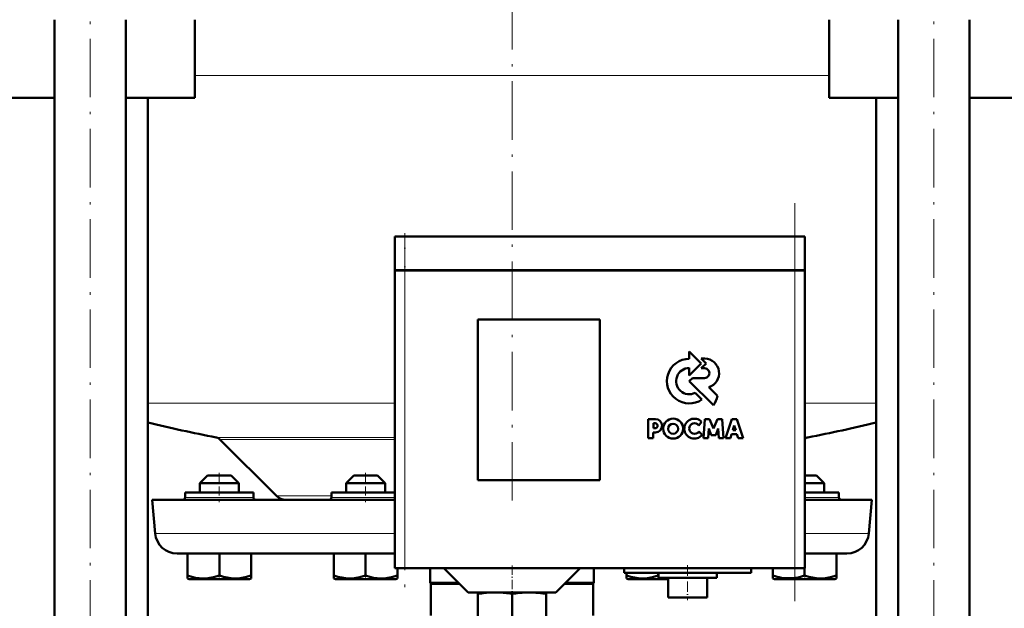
# Model space of a CAD drawing. Extents: x -1438 to 1837, y -1689 to 607.
# Tile 59 of 92: x 36 to 238, y -33 to 88. Entities that reach past the tile are written whole.
import ezdxf

# ---------------------------------------------------------------- set-up
doc = ezdxf.new("R2010")
doc.units = 0
doc.linetypes.add('DASHDOT', pattern=[18.5, 12, -3, 0.5, -3])

msp = doc.modelspace()

# ---------------------------------------------------------------- linework, layer by layer
at = {"color": 7, "linetype": 'DASHDOT', "lineweight": 18}
for p, q in [((136.79, 241.96), (136.79, -11.72)), ((50.33, -149.83), (50.33, 160.97)), ((223.25, -149.83), (223.25, 160.97)), ((194.79, -31.18), (194.79, 50.42)), ((114.79, 42.72), (114.79, -30.48))]:
    msp.add_line(p, q, dxfattribs=at)
at = {"color": 7, "lineweight": 50}
for p, q in [((43.03, -123.93), (43.03, 88.07)), ((57.63, -123.93), (57.63, 88.07)), ((71.79, 72.07), (71.79, 88.07)), ((201.79, 72.07), (201.79, 88.07)), ((215.95, -123.93), (215.95, 88.07)), ((230.55, -123.93), (230.55, 88.07)), ((43.03, 72.07), (-23.21, 72.07)), ((71.79, 72.07), (57.63, 72.07)), ((62.14, -123.93), (62.14, 72.07)), ((215.95, 72.07), (201.79, 72.07)), ((211.44, -123.93), (211.44, 72.07)), ((296.79, 72.07), (230.55, 72.07)), ((114.79, 43.62), (112.79, 43.62)), ((112.79, 36.72), (112.79, 43.62)), ((114.79, 43.62), (194.79, 43.62)), ((196.79, 43.62), (194.79, 43.62)), ((196.79, 36.72), (196.79, 43.62)), ((114.79, 36.72), (112.79, 36.72)), ((112.79, 36.62), (113.38, 36.62)), ((112.79, 36.62), (112.79, -24.38)), ((112.89, 36.62), (112.89, 36.72)), ((113.38, 36.62), (114.79, 36.62)), ((114.79, 36.72), (194.79, 36.72)), ((194.79, 36.62), (114.79, 36.62)), ((196.79, 36.72), (194.79, 36.72)), ((194.79, 36.62), (196.2, 36.62)), ((196.2, 36.62), (196.79, 36.62)), ((196.69, 36.62), (196.69, 36.72)), ((196.79, -24.38), (196.79, 36.62)), ((129.79, -6.38), (129.79, 26.62)), ((129.79, 26.62), (154.79, 26.62)), ((154.79, 26.62), (154.79, -6.38)), ((175.58, 17.59), (173.12, 20.06)), ((173.12, 20.06), (173.12, 18.54)), ((175.58, 18.58), (176.57, 17.59)), ((176.3, 18.58), (175.58, 18.58)), ((173.12, 15.12), (175.58, 17.59)), ((173.12, 16.65), (173.12, 15.12)), ((176.57, 17.59), (175.59, 16.59)), ((175.59, 16.59), (176.24, 16.59)), ((173.77, 14.58), (173.14, 13.95)), ((176.24, 14.58), (173.77, 14.58)), ((173.14, 13.95), (178.07, 9.02)), ((178.91, 10.91), (177.12, 12.71)), ((175.72, 10.17), (174.34, 11.54)), ((166.22, 6.17), (164.72, 6.17)), ((164.72, 6.17), (164.72, 2.28)), ((176.3, 6.16), (176.04, 2.29)), ((177.27, 6.16), (176.3, 6.16)), ((178.1, 4.22), (177.27, 6.16)), ((178.92, 6.16), (178.1, 4.22)), ((179.9, 6.16), (178.92, 6.16)), ((180.16, 2.29), (179.9, 6.16)), ((181.84, 6.15), (180.53, 2.29)), ((182.86, 6.15), (181.84, 6.15)), ((184.17, 2.29), (182.86, 6.15)), ((165.77, 5.31), (166.11, 5.31)), ((165.77, 4.29), (165.77, 5.31)), ((166.12, 4.29), (165.77, 4.29)), ((175.09, 4.85), (175.65, 5.62)), ((177, 2.29), (177.13, 4.21)), ((177.13, 4.21), (177.63, 2.88)), ((178.56, 2.88), (179.07, 4.21)), ((179.07, 4.21), (179.19, 2.29)), ((182.03, 3.93), (182.36, 4.89)), ((182.36, 4.89), (182.66, 3.93)), ((164.72, 2.28), (165.76, 2.28)), ((165.76, 3.44), (166.23, 3.44)), ((165.76, 2.28), (165.76, 3.44)), ((175.77, 2.95), (175.1, 3.64)), ((176.04, 2.29), (177, 2.29)), ((177.63, 2.88), (178.56, 2.88)), ((179.19, 2.29), (180.16, 2.29)), ((180.53, 2.29), (181.57, 2.29)), ((181.57, 2.29), (181.81, 3.06)), ((181.81, 3.06), (182.88, 3.06)), ((182.66, 3.93), (182.03, 3.93)), ((182.88, 3.06), (183.13, 2.29)), ((183.13, 2.29), (184.17, 2.29)), ((88.5, -9.59), (76.9, 2.01)), ((74.39, -5.38), (72.79, -6.98)), ((77.99, -5.38), (74.39, -5.38)), ((79.19, -5.38), (77.99, -5.38)), ((79.19, -5.38), (80.79, -6.98)), ((104.39, -5.38), (102.79, -6.98)), ((109.19, -5.38), (104.39, -5.38)), ((110.79, -6.98), (109.19, -5.38)), ((197.99, -5.38), (196.79, -5.38)), ((199.19, -5.38), (197.99, -5.38)), ((199.19, -5.38), (200.79, -6.98)), ((78.79, -6.98), (72.79, -6.98)), ((72.79, -8.88), (72.79, -6.98)), ((80.79, -6.98), (78.79, -6.98)), ((80.79, -8.88), (80.79, -6.98)), ((110.79, -6.98), (102.79, -6.98)), ((102.79, -6.98), (102.79, -8.88)), ((110.79, -8.88), (110.79, -6.98)), ((154.79, -6.38), (129.79, -6.38)), ((198.79, -6.98), (196.79, -6.98)), ((200.79, -6.98), (198.79, -6.98)), ((200.79, -8.88), (200.79, -6.98)), ((69.79, -8.88), (69.79, -9.88)), ((83.79, -8.88), (69.79, -8.88)), ((83.79, -9.88), (83.79, -8.88)), ((103.29, -8.88), (99.79, -8.88)), ((99.79, -8.88), (99.79, -9.88)), ((112.79, -8.88), (103.29, -8.88)), ((203.79, -8.88), (196.79, -8.88)), ((203.79, -9.88), (203.79, -8.88)), ((63.04, -10.38), (112.79, -10.38)), ((63.64, -17.27), (63.04, -10.38)), ((196.79, -10.38), (210.54, -10.38)), ((209.94, -17.27), (210.54, -10.38)), ((68.12, -21.38), (112.79, -21.38)), ((70.3, -21.38), (70.3, -25.92)), ((76.8, -21.38), (76.8, -25.91)), ((83.3, -21.38), (83.3, -25.91)), ((100.29, -21.38), (100.29, -25.91)), ((106.79, -21.38), (106.79, -25.92)), ((196.79, -21.38), (205.46, -21.38)), ((203.28, -21.38), (203.28, -25.91)), ((70.3, -26.5), (70.3, -25.92)), ((83.3, -25.91), (83.3, -26.49)), ((100.29, -26.49), (100.29, -25.91)), ((113.38, -24.38), (112.79, -24.38)), ((113.29, -24.38), (113.29, -25.91)), ((113.29, -25.91), (113.29, -26.49)), ((113.3, -24.38), (113.3, -25.91)), ((113.3, -25.91), (113.3, -26.36)), ((114.79, -24.38), (113.38, -24.38)), ((114.79, -24.38), (194.79, -24.38)), ((120.04, -24.38), (120.04, -27.38)), ((127.79, -29.38), (122.79, -24.38)), ((145.79, -29.38), (150.79, -24.38)), ((153.54, -24.38), (153.54, -27.38)), ((159.79, -24.38), (159.79, -25.38)), ((172.79, -25.38), (159.79, -25.38)), ((160.28, -25.38), (160.28, -25.91)), ((160.28, -26.49), (160.28, -25.91)), ((166.78, -25.38), (166.78, -25.91)), ((166.79, -25.38), (166.79, -26.38)), ((185.79, -25.38), (172.79, -25.38)), ((178.79, -25.38), (178.79, -26.38)), ((185.79, -24.38), (185.79, -25.38)), ((190.28, -24.38), (190.28, -25.91)), ((190.28, -26.49), (190.28, -25.91)), ((196.2, -24.38), (194.79, -24.38)), ((196.79, -24.38), (196.2, -24.38)), ((196.78, -24.38), (196.78, -25.91)), ((203.28, -25.91), (203.28, -26.5)), ((70.62, -26.68), (70.3, -26.5)), ((70.62, -26.68), (79.88, -26.68)), ((79.88, -26.68), (82.97, -26.68)), ((82.97, -26.68), (83.3, -26.49)), ((100.62, -26.68), (100.29, -26.49)), ((100.62, -26.68), (112.97, -26.68)), ((113.29, -26.49), (112.97, -26.68)), ((113.3, -26.36), (113.3, -26.49)), ((120.04, -27.38), (125.79, -27.38)), ((120.17, -27.6), (120.04, -27.38)), ((120.17, -27.6), (126.01, -27.6)), ((120.17, -27.6), (120.17, -34.08)), ((147.57, -27.6), (153.42, -27.6)), ((147.79, -27.38), (153.54, -27.38)), ((153.42, -27.6), (153.54, -27.38)), ((153.42, -27.6), (153.42, -34.08)), ((160.62, -26.68), (160.28, -26.49)), ((160.62, -26.68), (163.7, -26.68)), ((163.7, -26.68), (168.79, -26.68)), ((166.79, -26.38), (172.79, -26.38)), ((168.63, -26.38), (168.79, -26.4)), ((168.79, -26.38), (168.79, -30.38)), ((172.79, -26.38), (178.79, -26.38)), ((176.79, -26.38), (176.79, -30.38)), ((190.62, -26.68), (190.28, -26.49)), ((190.62, -26.68), (192.42, -26.68)), ((192.42, -26.68), (199.88, -26.68)), ((199.88, -26.68), (202.97, -26.68)), ((202.97, -26.68), (203.28, -26.5)), ((127.79, -29.38), (136.79, -29.38)), ((129.79, -29.66), (129.79, -29.38)), ((129.79, -29.66), (129.79, -38.1)), ((136.79, -29.38), (145.79, -29.38)), ((136.79, -29.66), (136.79, -38.11)), ((143.79, -29.38), (143.79, -29.66)), ((143.79, -29.66), (143.79, -38.1)), ((168.79, -30.38), (172.79, -30.38)), ((172.79, -30.38), (176.79, -30.38))]:
    msp.add_line(p, q, dxfattribs=at)
at = {"color": 7, "lineweight": 18}
for p, q in [((71.79, 76.62), (136.79, 76.62)), ((136.79, 76.62), (201.79, 76.62)), ((114.79, 36.72), (114.79, 43.62)), ((194.79, 36.72), (194.79, 43.62)), ((114.79, 36.62), (114.79, 36.72)), ((114.79, -24.38), (114.79, 36.62)), ((194.79, 36.62), (194.79, 36.72)), ((194.79, 36.62), (194.79, -24.38)), ((62.14, 9.42), (112.79, 9.42)), ((196.79, 9.42), (211.44, 9.42)), ((76.12, 2.42), (112.79, 2.42)), ((197.46, 2.42), (196.79, 2.42)), ((76.9, 2.01), (112.79, 2.01)), ((76.79, -9.88), (69.79, -9.88)), ((83.79, -9.88), (76.79, -9.88)), ((88.5, -9.59), (99.79, -9.59)), ((103.29, -9.88), (99.79, -9.88)), ((106.79, -9.88), (103.29, -9.88)), ((112.79, -9.88), (106.79, -9.88)), ((196.79, -9.88), (203.79, -9.88)), ((63.64, -17.27), (112.79, -17.27)), ((196.79, -17.27), (209.94, -17.27))]:
    msp.add_line(p, q, dxfattribs=at)
at = {"color": 7, "linetype": 'DASHDOT', "lineweight": 18, "ltscale": 0.207015}
msp.add_line((114.79, 44.31), (114.79, 36.03), dxfattribs=at)
at = {"color": 7, "linetype": 'DASHDOT', "lineweight": 18, "ltscale": 0.150015}
for p, q in [((76.79, -4.88), (76.79, -10.88)), ((106.79, -4.88), (106.79, -10.88))]:
    msp.add_line(p, q, dxfattribs=at)
at = {"color": 7, "linetype": 'DASHDOT', "lineweight": 18, "ltscale": 0.15}
msp.add_line((196.79, -10.88), (196.79, -4.88), dxfattribs=at)
at = {"color": 7, "linetype": 'DASHDOT', "lineweight": 18, "ltscale": 0.158359}
msp.add_line((136.79, -23.85), (136.79, -30.19), dxfattribs=at)
at = {"color": 7, "linetype": 'DASHDOT', "lineweight": 18, "ltscale": 0.180015}
msp.add_line((172.79, -23.78), (172.79, -30.98), dxfattribs=at)
at = {"color": 7, "linetype": 'DASHDOT', "lineweight": 18, "ltscale": 0.02298}
for p, q in [((76.79, -26.76), (76.79, -25.84)), ((106.79, -26.76), (106.79, -25.84)), ((166.79, -26.76), (166.79, -25.84))]:
    msp.add_line(p, q, dxfattribs=at)
at = {"color": 7, "linetype": 'DASHDOT', "lineweight": 18, "ltscale": 0.023195}
msp.add_line((196.79, -26.76), (196.79, -25.83), dxfattribs=at)
at = {"color": 7, "lineweight": 50}
for points in [[(70.3, -25.92), (71.13, -26.16), (71.93, -26.35), (72.67, -26.45), (73.39, -26.49), (74.48, -26.44), (75.59, -26.26), (76.8, -25.91)], [(76.8, -25.91), (77.63, -26.16), (78.43, -26.34), (79.17, -26.45), (80.04, -26.49)], [(80.04, -26.49), (81.06, -26.43), (82.09, -26.25), (83.3, -25.91)], [(100.29, -25.91), (101.12, -26.16), (101.93, -26.34), (102.66, -26.45), (103.38, -26.49), (104.47, -26.45), (105.59, -26.26), (106.79, -25.92)], [(106.79, -25.92), (107.62, -26.16), (108.43, -26.35), (109.16, -26.45), (109.88, -26.49), (110.97, -26.44), (112.09, -26.26), (113.29, -25.91)], [(160.28, -25.91), (161.12, -26.16), (161.92, -26.34), (162.66, -26.45), (163.54, -26.49)], [(163.54, -26.49), (164.55, -26.43), (165.58, -26.25), (166.78, -25.91)], [(192.03, -26.36), (193.11, -26.48), (194.19, -26.46), (194.82, -26.39), (195.46, -26.28), (196.12, -26.11), (196.78, -25.91)], [(196.78, -25.91), (197.62, -26.16), (198.42, -26.34), (199.16, -26.45), (200.04, -26.49)], [(200.04, -26.49), (201.05, -26.43), (202.08, -26.25), (203.28, -25.91)]]:
    msp.add_lwpolyline(points, dxfattribs=at)
for centre, radius in [((169.83, 4.21), 2.05), ((169.81, 4.19), 1.03)]:
    msp.add_circle(centre, radius, dxfattribs=at)
for centre, radius, start, end in [((173.13, 13.95), 4.58, 90.1383, 304.4298), ((176.24, 15.58), 3, 287.1499, 88.7273), ((173.13, 13.95), 2.69, 90.2347, 296.6674), ((176.25, 15.59), 1, 269.9385, 89.9386), ((173.26, 12.29), 5.82, 325.8057, 346.3515), ((166.21, 4.81), 1.36, 270.7089, 89.4662), ((174.16, 4.21), 2.05, 43.4814, 321.8497), ((136.79, 316.62), 320, 256.5096, 259.0714), ((166.12, 4.8), 0.509, 270.4383, 90.0947), ((174.19, 4.24), 1.08, 34.2807, 326.1974), ((136.79, 316.62), 320, 280.9286, 283.4903), ((75.84, 0.95), 1.5, 45, 79.0714), ((197.74, 0.95), 1.5, 100.9286, 129.4411), ((69.29, -9.88), 0.5, 270, 0), ((84.29, -9.88), 0.5, 180, 270), ((90.41, -7.68), 2.7, 225, 270.0003), ((99.29, -9.88), 0.5, 270, 360), ((204.29, -9.88), 0.5, 180, 270), ((68.12, -16.88), 4.5, 185, 270), ((205.46, -16.88), 4.5, 270, 355), ((194.13, -14.61), 11.93, 251.2031, 259.844), ((133.56, -52.92), 23.56, 92.1952, 99.1944), ((133.07, -52.84), 23.48, 80.893, 87.8135), ((140.51, -52.85), 23.48, 92.1902, 99.1073), ((140.03, -52.93), 23.56, 80.8063, 87.8012)]:
    msp.add_arc(centre, radius, start, end, dxfattribs=at)

doc.saveas('drawing.dxf')
